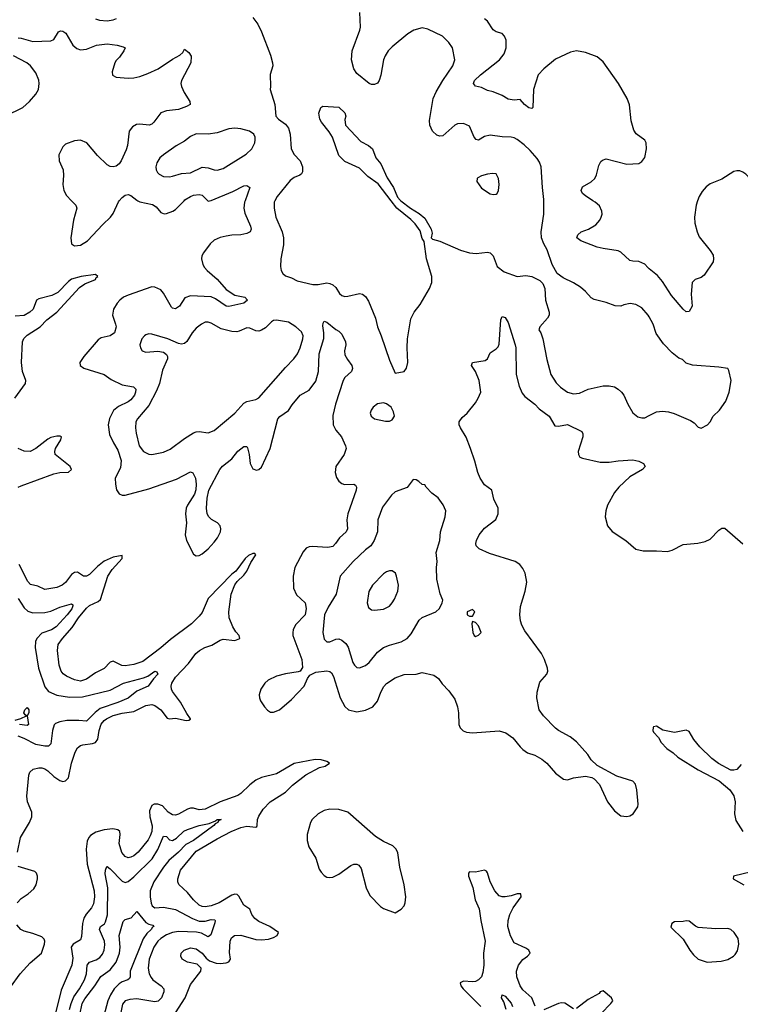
# Model space of a CAD drawing. Header units: inches. Extents: x 1771504 to 1971212, y 471788 to 643615.
# Tile 236 of 256: x 1795760 to 1800614, y 624586 to 631221. Entities that reach past the tile are written whole.
import ezdxf

# ---------------------------------------------------------------- set-up
doc = ezdxf.new("R2010")
doc.units = ezdxf.units.IN
doc.header["$MEASUREMENT"] = 0
for name, color, linetype in [('B7692', 7, 'Continuous'), ('B7693', 7, 'Continuous'), ('B8602', 7, 'Continuous'), ('B8603', 7, 'Continuous')]:
    doc.layers.add(name, color=color, linetype=linetype)

msp = doc.modelspace()

# ---------------------------------------------------------------- linework, layer by layer
at = {"layer": 'B7692', "color": 5}
for points, elevation in [([(1796109.1, 630000), (1796138, 629970), (1796144.9, 629950), (1796122.2, 629870), (1796105.2, 629750), (1796110.3, 629710.3), (1796130, 629697), (1796170, 629701.8), (1796216, 629730), (1796319.3, 629840.7), (1796373.1, 629890), (1796390, 629915.3), (1796426, 629994), (1796431, 630000)], 520), ([(1797278, 630000), (1797274.4, 629990), (1797269, 629950), (1797277.4, 629917.4), (1797314.6, 629830), (1797319.5, 629810), (1797313, 629790), (1797290, 629779.1), (1797250, 629770.9), (1797190, 629768.9), (1797150, 629762.3), (1797110, 629752.2), (1797070, 629734.4), (1797043.9, 629710), (1796999, 629650), (1796988, 629630), (1796983.9, 629610), (1796994.2, 629570), (1797006.2, 629550), (1797023.2, 629530), (1797091.1, 629471.1), (1797150, 629401.5), (1797210, 629364.6), (1797276, 629350), (1797295.5, 629330), (1797270, 629309.8), (1797170, 629287.4), (1797150, 629289.1), (1797079.4, 629339.4), (1797050, 629352.8), (1796910, 629360.6), (1796872.6, 629347.4), (1796837.4, 629290), (1796810, 629272.4), (1796790, 629276.3), (1796783.9, 629283.9), (1796730, 629376.9), (1796710, 629399.7), (1796670, 629418.9), (1796650, 629419.7), (1796490, 629365.2), (1796459, 629350), (1796434.2, 629330), (1796416.5, 629310), (1796393, 629270), (1796386.5, 629230), (1796406.8, 629170), (1796409.4, 629150), (1796398.4, 629110), (1796370, 629090.6), (1796310, 629076.5), (1796290, 629063.9), (1796192.2, 628950), (1796165.5, 628910), (1796167.3, 628890), (1796191.8, 628871.8), (1796328.9, 628828.9), (1796376.3, 628796.3), (1796450, 628760.1), (1796527.1, 628747.1), (1796543.2, 628730), (1796541.5, 628710), (1796533.1, 628690), (1796510, 628659.5), (1796490, 628644.9), (1796424.9, 628615.1), (1796392.3, 628587.7), (1796366, 628534), (1796355.5, 628490), (1796365.7, 628425.7), (1796391.1, 628370), (1796420.8, 628320.8), (1796443.4, 628250), (1796438.5, 628201.5), (1796402.8, 628130), (1796404.9, 628090), (1796412.9, 628052.9), (1796430, 628025.5), (1796450, 628017.6), (1796470, 628016.5), (1796630, 628059), (1796816, 628124), (1796910, 628173.1), (1796926.3, 628166.3), (1796944, 628130), (1796948.9, 628090), (1796947.4, 628052.6), (1796937.3, 628022.7), (1796890.4, 627950), (1796882.6, 627930), (1796878, 627890), (1796884.4, 627830), (1796874.6, 627750), (1796884.6, 627710), (1796930, 627618.8), (1796950, 627608.2), (1796970, 627610.4), (1796990, 627622), (1797030, 627654.6), (1797070, 627698.9), (1797092.8, 627730), (1797112, 627770), (1797114.8, 627790), (1797109.6, 627810), (1797092, 627830), (1797051.9, 627851.9), (1797034.7, 627870), (1797023.5, 627890), (1797017.7, 627930), (1797023.5, 627996.5), (1797034.7, 628050), (1797108.5, 628190), (1797127.2, 628212.8), (1797190, 628261.5), (1797230, 628312.8), (1797270, 628344.4), (1797290, 628344), (1797294.4, 628334.4), (1797306.2, 628290), (1797311.7, 628230), (1797330, 628193), (1797355.2, 628184.8), (1797370, 628188.5), (1797390, 628206), (1797447.3, 628330), (1797499.4, 628530), (1797512.5, 628547.5), (1797570, 628587.4), (1797594.5, 628625.5), (1797650.5, 628689.5), (1797710, 628723.6), (1797754.4, 628785.6), (1797773.1, 628850), (1797776.4, 628970), (1797807.7, 629072.3), (1797809.3, 629110), (1797801.7, 629158.3), (1797803.6, 629176.4), (1797810, 629188.2), (1797830, 629182.8), (1797890, 629132), (1797910, 629121.6), (1797930, 629100.5), (1797955.3, 629050), (1797956.1, 629030), (1797947.3, 628990), (1797950, 628962.8), (1797967.2, 628930), (1797996.9, 628890), (1798001.2, 628870), (1797994.2, 628850), (1797950.2, 628810), (1797938, 628790), (1797886.9, 628630), (1797870, 628553.2), (1797870.9, 628490), (1797890, 628455.5), (1797927, 628410), (1797955.3, 628350), (1797958.3, 628330), (1797944.7, 628290), (1797890.3, 628210), (1797884.9, 628170), (1797894.7, 628134.7), (1797910.7, 628110), (1797930, 628095.5), (1797948.8, 628088.8), (1798011.7, 628091.7), (1798023.1, 628083.1), (1798028.5, 628070), (1798025.5, 628050), (1797971, 627890), (1797964.8, 627850), (1797968.4, 627790), (1797960.2, 627770), (1797913.2, 627730), (1797888.2, 627690), (1797870, 627669.8), (1797836, 627664), (1797730, 627670.6), (1797710, 627668), (1797690, 627658.7), (1797670, 627634.7), (1797613.7, 627530), (1797601.8, 627470), (1797604.6, 627390), (1797624.4, 627344.4), (1797683.2, 627290), (1797690, 627252), (1797683.6, 627210), (1797618.1, 627141.9), (1797601.6, 627110), (1797599.2, 627090), (1797600.2, 627070), (1797661.2, 626910), (1797664.9, 626855.1), (1797648.7, 626831.3), (1797634.9, 626825.1), (1797550, 626812), (1797490, 626797.2), (1797433.4, 626770), (1797412.4, 626750), (1797384.4, 626710), (1797374, 626670), (1797374.4, 626650), (1797382.4, 626630), (1797408.5, 626590), (1797430, 626566.7), (1797450, 626555.3), (1797470, 626553.4), (1797510, 626570.3), (1797590, 626640.3), (1797676.2, 626730), (1797698.7, 626781.3), (1797715.4, 626804.6), (1797756, 626824), (1797830, 626832.4), (1797850, 626828.9), (1797860, 626820), (1797875, 626795), (1797917.8, 626650), (1797950, 626593.1), (1797974.9, 626570), (1798030, 626556.9), (1798090, 626567), (1798138.3, 626590), (1798170, 626628.4), (1798191.9, 626690), (1798212.2, 626727.8), (1798230, 626747.5), (1798290, 626786.5), (1798350, 626807), (1798429.7, 626810.3), (1798470, 626820.5), (1798550, 626804.4), (1798580.2, 626780.2), (1798605.1, 626745.1), (1798650, 626698.4), (1798690, 626642.4), (1798708.4, 626590), (1798716, 626550), (1798717.6, 626470), (1798727.8, 626447.8), (1798747.7, 626427.8), (1798770, 626419.5), (1798810, 626416), (1798990, 626427.9), (1799034.1, 626414.1), (1799081.2, 626381.2), (1799130, 626320.4), (1799150, 626302), (1799181.1, 626281.1), (1799230, 626263.8), (1799277.8, 626237.8), (1799311.4, 626211.4), (1799370, 626144), (1799423.4, 626103.4), (1799450, 626098.8), (1799490, 626110.7), (1799570, 626122.8), (1799614.8, 626114.8), (1799630, 626106), (1799665.8, 626065.8), (1799719.3, 625950), (1799765.5, 625890), (1799810, 625855.5), (1799849.5, 625850.5), (1799870, 625856.3), (1799893.2, 625870), (1799924.1, 625915.9), (1799926.6, 625933.4), (1799917.4, 626030), (1799907, 626070), (1799889, 626090), (1799782.6, 626122.6), (1799650, 626195.3), (1799610, 626234), (1799586, 626270), (1799510, 626355.1), (1799468.2, 626388.2), (1799390, 626431.8), (1799370, 626447.3), (1799288.9, 626528.9), (1799259.7, 626570), (1799244.2, 626650), (1799245.1, 626690), (1799264.1, 626755.9), (1799311.2, 626810), (1799317.7, 626830), (1799316, 626850), (1799296.1, 626910), (1799274.2, 626950), (1799162.5, 627102.5), (1799141.6, 627141.6), (1799133.1, 627170), (1799129.3, 627210), (1799133.4, 627266.6), (1799165.3, 627370), (1799175.1, 627430), (1799165.7, 627490), (1799150, 627522), (1799127.8, 627550), (1799097, 627570), (1798924.4, 627624.4), (1798854.6, 627654.6), (1798835.6, 627675.6), (1798832.8, 627690), (1798836.4, 627710), (1798855.8, 627750), (1798890, 627793.4), (1798966.8, 627853.2), (1798982, 627890), (1798983.6, 627930), (1798953, 627990), (1798940.5, 628050), (1798890, 628086.9), (1798862, 628130), (1798845.3, 628170), (1798825.7, 628245.7), (1798796.9, 628330), (1798766.7, 628406.7), (1798729.3, 628470), (1798721.2, 628490), (1798721.2, 628510), (1798740.1, 628539.9), (1798774, 628570), (1798830, 628638), (1798849.2, 628670), (1798865.2, 628710), (1798855.1, 628790), (1798830, 628849.2), (1798803.7, 628890), (1798809, 628910), (1798895.6, 628924.4), (1798910, 628936), (1798930, 628974.8), (1798970, 629002), (1798983.6, 629016.4), (1798990, 629034), (1799002, 629198), (1799010, 629221), (1799030, 629213.4), (1799050, 629181), (1799097.8, 629030), (1799101.6, 629010), (1799103.2, 628830), (1799123.9, 628750), (1799143.6, 628703.6), (1799162, 628682), (1799230, 628630.4), (1799259.2, 628599.2), (1799325.3, 628550), (1799364.4, 628484.4), (1799390, 628480.9), (1799450, 628493.1), (1799545.5, 628445.5), (1799554, 628430), (1799553.4, 628410), (1799520.7, 628310), (1799524, 628290), (1799533.7, 628273.7), (1799550, 628265.5), (1799670, 628238.7), (1799730, 628239.5), (1799790, 628248.4), (1799890, 628254.3), (1799930, 628244.9), (1799962.8, 628230), (1799973.4, 628210), (1799954, 628190), (1799870, 628140.4), (1799796, 628070), (1799765.8, 628034.2), (1799719.6, 627950), (1799707.4, 627910), (1799702.8, 627870), (1799719.6, 627810), (1799751, 627771), (1799842.4, 627710), (1799910, 627652.4), (1799960.3, 627640.3), (1800000, 627640.9)], 520), ([(1796556.6, 630000), (1796570, 629992.8), (1796655.6, 629975.6), (1796678.9, 629958.9), (1796710, 629920.3), (1796732.6, 629912.6), (1796750, 629914.2), (1796792.6, 629930), (1796810, 629941.6), (1796867.3, 630000)], 520), ([(1797028.4, 630000), (1797030, 629998.4), (1797039.7, 630000)], 520), ([(1797478.7, 630000), (1797473.4, 629990), (1797474, 629950), (1797485.4, 629890), (1797529.2, 629790), (1797538.2, 629750), (1797536.2, 629703.8), (1797518.3, 629610), (1797517, 629557), (1797522.4, 629530), (1797533, 629510), (1797550, 629494.9), (1797590, 629482), (1797630, 629460.3), (1797735.6, 629435.6), (1797770, 629436.1), (1797830, 629446.5), (1797850, 629443.6), (1797870, 629434.3), (1797890, 629417), (1797914.8, 629374.8), (1797930, 629361.1), (1797950, 629356), (1797970, 629357.8), (1798050, 629375.3), (1798070, 629370.4), (1798090, 629354.9), (1798110, 629324), (1798157.7, 629210), (1798170.2, 629150), (1798195.8, 629090), (1798250, 628926.8), (1798290, 628838), (1798349.1, 628850.9), (1798366.6, 628873.4), (1798374, 628910), (1798369.7, 629009.7), (1798372, 629070), (1798395.3, 629204.7), (1798416.2, 629250), (1798457.8, 629302.2), (1798520.5, 629410), (1798535.1, 629450), (1798536.3, 629490), (1798501, 629610), (1798485.1, 629725.1), (1798470, 629746.6), (1798457.4, 629797.4), (1798424.5, 629844.5), (1798394.8, 629874.8), (1798299.6, 629950), (1798261.4, 630000)], 540), ([(1798328.2, 630000), (1798392.7, 629950), (1798450, 629914.9), (1798490, 629882.4), (1798531.2, 629810), (1798537.6, 629782.4), (1798530.6, 629750), (1798541.2, 629741.2), (1798590, 629727.2), (1798730, 629667.6), (1798790, 629650.3), (1798834.1, 629645.9), (1798910, 629654.9), (1798928.9, 629648.9), (1798949, 629629), (1798976.9, 629556.9), (1799022.4, 629522.4), (1799110, 629489.2), (1799170, 629496.1), (1799210, 629490.3), (1799262.6, 629462.6), (1799283.2, 629443.2), (1799298.3, 629410), (1799302, 629330), (1799327, 629250), (1799325.3, 629230), (1799315.3, 629210), (1799264, 629150), (1799256, 629130), (1799270, 629111.3), (1799284.2, 629070), (1799311.4, 628930), (1799338.5, 628830), (1799373.5, 628773.5), (1799403.8, 628743.8), (1799450, 628711.6), (1799490, 628700.2), (1799530, 628705), (1799590, 628730.2), (1799690, 628752.4), (1799730, 628752.9), (1799765.8, 628745.8), (1799791.2, 628731.2), (1799814, 628710), (1799828.5, 628690), (1799855.8, 628630), (1799890, 628570.7), (1799923.4, 628543.4), (1799950, 628537.1), (1799970, 628538), (1800000, 628552.9)], 540), ([(1800000, 629217.2), (1799992.8, 629230), (1799950, 629279.5), (1799910, 629300.9), (1799871, 629309), (1799830, 629299), (1799810, 629289.2), (1799770, 629292.3), (1799710, 629314), (1799630, 629335.1), (1799610, 629346.6), (1799571.8, 629390), (1799538.3, 629418.3), (1799490, 629448.5), (1799421.2, 629481.2), (1799380.7, 629510), (1799346.3, 629570), (1799312.4, 629670), (1799289.8, 629709.8), (1799274.6, 629750), (1799271.8, 629790), (1799290.9, 629910), (1799291, 630000)], 540), ([(1800000, 629541.8), (1799990, 629549.7), (1799970, 629573.7), (1799930, 629592.2), (1799890, 629592.8), (1799870, 629598), (1799810, 629654), (1799790, 629663.5), (1799690, 629678.4), (1799650, 629688.8), (1799539, 629730), (1799512.3, 629750), (1799518.4, 629770), (1799542, 629790), (1799592.3, 629810), (1799641, 629839), (1799667.8, 629870), (1799676.3, 629890), (1799682.4, 629910), (1799681.6, 629930), (1799665.6, 629965.6), (1799637, 629990), (1799621.4, 630000)], 520), ([(1795727.5, 628670), (1795800.1, 628770), (1795802.3, 628790), (1795779.2, 628850), (1795772, 628910), (1795779.9, 629050), (1795787.8, 629072.2), (1795810, 629094.1), (1795898.4, 629150), (1795942.8, 629197.2), (1796010.1, 629249.9), (1796164.1, 629415.9), (1796199.8, 629440.2), (1796270.3, 629470), (1796275.8, 629484.2), (1796286, 629490), (1796270, 629502.8), (1796174, 629490), (1796110, 629471.2), (1796090, 629457.2), (1796017.1, 629382.9), (1795977.1, 629362.9), (1795890, 629340.7), (1795873.6, 629330), (1795850.9, 629270), (1795829.2, 629250), (1795790, 629228.4), (1795730, 629223)], 480), ([(1795749.1, 628070), (1795770, 628079.9), (1795990, 628160.8), (1796030, 628169.3), (1796088.4, 628171.6), (1796108.9, 628190), (1796101.3, 628210), (1796000.2, 628290), (1795996.3, 628310), (1796001.5, 628330), (1796038.5, 628390), (1796042, 628410), (1796034, 628414), (1796010, 628415), (1795970, 628405.5), (1795950, 628394.4), (1795870, 628330.2), (1795830, 628311.3), (1795790, 628312.4), (1795750, 628331.7)], 480), ([(1795744.7, 625610), (1795766.4, 625710), (1795827.6, 625810), (1795843.2, 625850), (1795841.1, 625881.1), (1795813.6, 625950), (1795808.2, 625988.2), (1795822.3, 626130), (1795828.7, 626150), (1795850.3, 626169.7), (1795890, 626179.8), (1795910, 626179.8), (1795930, 626173.3), (1795950, 626159.3), (1795990, 626121.8), (1796030, 626093.3), (1796050, 626086.9), (1796070, 626091.3), (1796089.2, 626110.8), (1796108.3, 626210), (1796134.7, 626285.3), (1796150, 626314.5), (1796170.2, 626329.8), (1796185.2, 626334.8), (1796250, 626342.8), (1796270, 626350.6), (1796287.3, 626372.7), (1796295.1, 626430), (1796310, 626472.8), (1796330, 626498.3), (1796345.2, 626510), (1796390, 626530.9), (1796450, 626547.5), (1796530, 626559.6), (1796610, 626599.5), (1796650, 626606.3), (1796670, 626599.1), (1796710, 626570.6), (1796753.2, 626513.2), (1796770, 626508.9), (1796810, 626514.1), (1796882.5, 626497.5), (1796900, 626500), (1796910, 626506.6), (1796911.6, 626510), (1796885.7, 626545.7), (1796842.7, 626622.7), (1796790, 626693.7), (1796782.5, 626710), (1796780.5, 626730), (1796785.7, 626750), (1796810.2, 626790), (1796897.4, 626882.6), (1796947.2, 626950), (1796971.1, 626970), (1797007.1, 626990), (1797054.8, 627005.2), (1797110, 627039.9), (1797130, 627045.4), (1797210, 627036.8), (1797243.1, 627050), (1797239, 627070), (1797215.1, 627095.1), (1797194.8, 627130), (1797171, 627190), (1797169.3, 627230), (1797183.7, 627350), (1797208.6, 627411.4), (1797224.9, 627435.1), (1797270, 627477.2), (1797290, 627504.8), (1797316.7, 627563.3), (1797350, 627614), (1797343.6, 627623.6), (1797330, 627623), (1797302.4, 627610), (1797279.2, 627590), (1797215.1, 627504.9), (1797190, 627484.8), (1797030, 627320.9), (1796990, 627226.7), (1796970, 627200.9), (1796916.8, 627150), (1796775.5, 627044.5), (1796710, 626987.8), (1796590, 626896.6), (1796530, 626874.7), (1796470, 626866.4), (1796448.5, 626868.5), (1796390, 626897.8), (1796370, 626890.2), (1796330, 626848), (1796270, 626818.8), (1796210, 626777.1), (1796170, 626762.2), (1796130, 626771), (1796076.5, 626796.5), (1796052.8, 626812.8), (1796039.7, 626830), (1796025.8, 626870), (1796015.8, 626970), (1796020.2, 627010), (1796048.2, 627050), (1796114.5, 627125.5), (1796156.8, 627190), (1796210, 627256), (1796230, 627273.7), (1796290, 627299.4), (1796305.5, 627314.5), (1796353, 627470), (1796383.5, 627516.5), (1796451.5, 627590), (1796450.8, 627610), (1796390, 627599), (1796330, 627571.9), (1796284.5, 627535.5), (1796230, 627482.7), (1796210, 627471), (1796190, 627470.2), (1796150, 627497.3), (1796130, 627496.5), (1796110, 627481.5), (1796070, 627428.9), (1796045.6, 627410), (1796010, 627393.4), (1795930, 627380.3), (1795882.2, 627402.2), (1795834.1, 627414.1), (1795814.2, 627434.2), (1795756.6, 627550)], 480), ([(1795750, 627319.2), (1795790, 627257.8), (1795815.5, 627235.5), (1795850, 627223.5), (1795930, 627226), (1795970, 627235.3), (1796030, 627260.7), (1796110, 627284.2), (1796117.8, 627277.8), (1796119.2, 627270), (1796110.6, 627250), (1796080.1, 627210), (1796007, 627130), (1795974.8, 627110), (1795910, 627086), (1795875.7, 627050), (1795867.2, 627030), (1795863.6, 626990), (1795887.7, 626850), (1795930, 626725.5), (1795953.4, 626693.4), (1796010, 626669.6), (1796095.7, 626655.7), (1796183.4, 626656.6), (1796370, 626703.2), (1796459.6, 626750), (1796594.5, 626785.5), (1796622.6, 626797.4), (1796670, 626831.3), (1796684.9, 626824.9), (1796690.4, 626810.4), (1796660.8, 626779.2), (1796625.5, 626730), (1796550, 626695.3), (1796490, 626648.8), (1796421, 626619), (1796301.7, 626578.3), (1796267.8, 626552.2), (1796210, 626492.7), (1796158.1, 626498.1), (1796077.1, 626497.1), (1796030.1, 626489.9), (1796001.6, 626478.4), (1795992.2, 626467.8), (1795981.8, 626430), (1795970, 626340.9), (1795954.8, 626325.2), (1795930, 626325), (1795870, 626336), (1795790, 626377.8), (1795750, 626391.4)], 460), ([(1795730, 626501), (1795769.1, 626510.9), (1795806, 626530), (1795796.4, 626536.4), (1795789, 626550), (1795795.3, 626570), (1795810, 626584.7), (1795821, 626570), (1795821, 626550), (1795811.3, 626530), (1795820.7, 626470), (1795810, 626465.1), (1795759, 626470)], 440), ([(1796770, 624464.7), (1796875.2, 624630), (1796910, 624719.6), (1796980.5, 624810), (1796982, 624830), (1796955.1, 624855.1), (1796890, 624870.4), (1796854, 624890), (1796846, 624910), (1796848.2, 624930), (1796867.7, 624950), (1796910, 624965.1), (1796950, 624959.7), (1796989.6, 624930), (1797015.7, 624895.7), (1797038.4, 624878.4), (1797083.6, 624863.6), (1797110, 624861), (1797150, 624865.4), (1797168.5, 624871.5), (1797179.2, 624890), (1797174.1, 624934.1), (1797178, 625010), (1797186.6, 625033.4), (1797208.2, 625050), (1797250, 625050.5), (1797350, 625021.6), (1797390, 625019.5), (1797435.5, 625024.5), (1797470, 625036), (1797494.9, 625050), (1797503.8, 625070), (1797446, 625110), (1797370, 625143.9), (1797343.7, 625163.7), (1797325, 625190), (1797310, 625226.7), (1797270, 625253.8), (1797235.3, 625315.3), (1797224.7, 625324.7), (1797210, 625328.3), (1797190, 625321.7), (1797103.1, 625270), (1797050, 625248.1), (1797010, 625241.3), (1796990, 625243.7), (1796970, 625252.6), (1796930, 625289.2), (1796890, 625339.6), (1796832.4, 625392.4), (1796824.9, 625410), (1796825.5, 625430), (1796842.9, 625490), (1796950, 625617.3), (1797090, 625700.8), (1797185.5, 625750), (1797250, 625776.2), (1797290, 625785.6), (1797350, 625779.8), (1797356.6, 625783.4), (1797360.7, 625790), (1797361.8, 625830), (1797370, 625854), (1797399.5, 625900.5), (1797446.7, 625950), (1797550, 626014.4), (1797598.1, 626061.9), (1797687.7, 626132.3), (1797779.4, 626180.6), (1797817.3, 626190), (1797847.3, 626210), (1797830, 626221.6), (1797790, 626232.3), (1797750, 626234.3), (1797610, 626209.4), (1797490, 626139.2), (1797390, 626114.2), (1797350, 626095.3), (1797310, 626065.4), (1797250, 626006), (1797230, 625993.7), (1797111.1, 625948.9), (1797010, 625901.1), (1796970, 625896.6), (1796930, 625907), (1796910, 625907.3), (1796890, 625901.3), (1796830, 625865.8), (1796810, 625860.2), (1796790, 625861.6), (1796760, 625880), (1796722.7, 625922.7), (1796690, 625933.2), (1796666.3, 625933.7), (1796650, 625924.2), (1796634.1, 625890), (1796637.2, 625850), (1796652.1, 625787.9), (1796650.4, 625750), (1796639.3, 625720.7), (1796625.2, 625694.8), (1796558.7, 625610), (1796530, 625586.2), (1796510, 625576.5), (1796490, 625572.8), (1796470, 625580.9), (1796447.7, 625607.7), (1796429.3, 625670), (1796437.1, 625730), (1796434.4, 625750), (1796421.5, 625761.5), (1796388.2, 625768.2), (1796330, 625762), (1796274.2, 625745.8), (1796236.3, 625723.7), (1796225.6, 625710), (1796215.5, 625684.5), (1796209.1, 625630), (1796215.9, 625530), (1796262.7, 625350), (1796264.6, 625310), (1796257, 625263), (1796244.3, 625235.7), (1796207.4, 625192.6), (1796193.5, 625166.5), (1796183.2, 625130), (1796177.1, 625042.9), (1796170, 625019.1), (1796119.5, 624990), (1796106.9, 624970), (1796117.4, 624897.4), (1796112.7, 624850), (1796039, 624681), (1795973.1, 624410)], 480), ([(1796096, 624550), (1796106.2, 624590), (1796124.5, 624635.5), (1796163.9, 624690), (1796197.1, 624750), (1796210.4, 624790), (1796213.9, 624850), (1796230, 624869.4), (1796275, 624885), (1796299.5, 624900.5), (1796317.5, 624922.5), (1796329.3, 624950.7), (1796334.1, 624985.9), (1796332.2, 625010), (1796298.1, 625090), (1796304.8, 625110), (1796331.1, 625128.9), (1796338.8, 625141.1), (1796351.8, 625188.2), (1796354.3, 625370), (1796335.8, 625464.2), (1796337.8, 625490), (1796346.6, 625513.4), (1796350, 625515.3), (1796370, 625498.8), (1796450, 625416.1), (1796470, 625406.3), (1796490, 625412.1), (1796530, 625445.5), (1796653.3, 625566.7), (1796690.8, 625629.2), (1796730, 625719.6), (1796750, 625716.2), (1796770, 625695), (1796790, 625690.1), (1796815.4, 625704.6), (1796866.8, 625753.2), (1796890, 625764.2), (1796970, 625790.6), (1797036.1, 625803.9), (1797078.4, 625821.6), (1797090, 625831.6), (1797118, 625830), (1797098.8, 625821.2), (1797095.8, 625810), (1797077.3, 625802.7), (1797067, 625790), (1796931.4, 625690), (1796878.5, 625661.5), (1796830, 625611.5), (1796764.6, 625555.4), (1796729.5, 625510.5), (1796663, 625410), (1796638.2, 625350), (1796638.4, 625310), (1796646, 625266), (1796651.7, 625250), (1796670, 625236.5), (1796730, 625239.8), (1796810, 625224.4), (1796923.7, 625163.7), (1796970, 625145), (1797010, 625144.8), (1797050, 625157.1), (1797074.4, 625154.4), (1797077.4, 625150), (1797073.9, 625133.9), (1797047.1, 625052.9), (1797030, 625040.9), (1796983.9, 625063.9), (1796951.7, 625071.7), (1796830, 625076.3), (1796790, 625069.9), (1796750, 625053), (1796711, 625030), (1796690, 625011.2), (1796663.9, 624970), (1796631.5, 624890), (1796625.1, 624830), (1796632.7, 624790), (1796645.2, 624765.2), (1796657.6, 624750), (1796712.9, 624710), (1796732, 624690), (1796731.6, 624670), (1796714.4, 624630), (1796693.5, 624606.5), (1796670, 624601.2), (1796550, 624621.8), (1796501.8, 624618.2), (1796471.9, 624608.1), (1796453.7, 624586.3), (1796442.2, 624530)], 460), ([(1795742.5, 625270), (1795770, 625299.2), (1795817.8, 625330), (1795855.7, 625364.3), (1795871, 625390), (1795880.2, 625430), (1795880.6, 625450), (1795874.2, 625470), (1795861.4, 625481.4), (1795750, 625514.6)], 480), ([(1799233.2, 624573.2), (1799208.8, 624628.8), (1799150, 624682), (1799130.2, 624710), (1799108.3, 624771.7), (1799107.5, 624810), (1799120.7, 624850), (1799150, 624888.5), (1799181.3, 624910), (1799198.4, 624930), (1799188.7, 624950), (1799170, 624963.2), (1799090, 624999.5), (1799066.7, 625046.7), (1799048.4, 625110), (1799049.3, 625150), (1799061.1, 625190), (1799084.3, 625235.7), (1799138.7, 625310), (1799134.8, 625330), (1799110, 625330.2), (1799070, 625316.3), (1799030, 625309.2), (1799010, 625310.2), (1798990, 625317.4), (1798960.2, 625350), (1798928.9, 625410), (1798910, 625471.3), (1798903.4, 625483.4), (1798890.3, 625490.3), (1798830, 625477), (1798790, 625478.8), (1798782.7, 625470), (1798783.6, 625450), (1798812.5, 625372.5), (1798827.4, 625290), (1798855.7, 625230), (1798865.7, 625150), (1798894.5, 625010), (1798884.3, 624930), (1798885.4, 624850), (1798880.6, 624799.4), (1798869.8, 624770), (1798851.1, 624750), (1798830, 624739.3), (1798810, 624736), (1798750, 624742), (1798727.3, 624730), (1798730.8, 624710), (1798746.1, 624690), (1798865.3, 624570)], 480), ([(1796164.8, 624515.2), (1796182, 624590), (1796198.4, 624621.6), (1796266.3, 624710), (1796306, 624774), (1796370, 624817.7), (1796409.5, 624870), (1796431.6, 624930), (1796436.5, 624970), (1796431.4, 625050), (1796456.4, 625143.6), (1796470, 625157), (1796511.6, 625168.4), (1796550, 625210.3), (1796610, 625136), (1796630, 625124.5), (1796657.7, 625117.8), (1796663.8, 625110), (1796654.6, 625105.4), (1796645.6, 625090), (1796617.5, 625062.5), (1796592.9, 625027.1), (1796505.4, 624810), (1796505.2, 624770), (1796499.8, 624760.2), (1796489.4, 624750.6), (1796450, 624736.7), (1796430, 624723.2), (1796396.9, 624690), (1796371.7, 624650), (1796353.5, 624610), (1796312.1, 624450)], 440), ([(1795698.5, 624701.5), (1795764.1, 624790), (1795830, 624866.1), (1795906.4, 624930), (1795926.8, 624990), (1795930.2, 625010), (1795925.4, 625025.4), (1795910, 625040.2), (1795850, 625063.7), (1795790, 625077.4), (1795767.7, 625090), (1795741.3, 625121.3)], 480), ([(1799035.9, 624550), (1799021.8, 624601.8), (1799004.7, 624630), (1799010, 624650.5), (1799030, 624640.4), (1799070, 624592.9), (1799078.5, 624570)], 460), ([(1799676.9, 624523.1), (1799742.4, 624590), (1799754.4, 624610), (1799747.3, 624630), (1799690, 624677.1), (1799670, 624670.4), (1799662.5, 624657.5), (1799590, 624617.6), (1799510, 624556.9)], 480), ([(1799490, 624554.6), (1799432.3, 624592.3), (1799410, 624595.5), (1799390, 624591.3), (1799290, 624548.3)], 480)]:
    msp.add_lwpolyline(points, dxfattribs=dict(at, elevation=elevation))
for points, elevation in [([(1797490, 629195.6), (1797470, 629194), (1797455.4, 629184.6), (1797415.8, 629144.2), (1797390, 629128), (1797370, 629122.4), (1797350, 629124.7), (1797310, 629141.3), (1797290, 629144.7), (1797239.3, 629120.7), (1797222.4, 629117.6), (1797190, 629119.8), (1797116.5, 629136.5), (1797050, 629174.7), (1797030, 629183), (1797010, 629182), (1796983.8, 629170), (1796950, 629143), (1796921.5, 629110), (1796887, 629053), (1796870, 629039.7), (1796850, 629035.1), (1796830, 629038.9), (1796759, 629070), (1796650, 629101.6), (1796630, 629104.5), (1796610, 629098), (1796600.7, 629090), (1796583.8, 629070), (1796570.6, 629030), (1796573.4, 629010), (1796586, 628990), (1796610, 628980.5), (1796690, 628986), (1796730, 628979.5), (1796750, 628964), (1796756.5, 628950), (1796755.6, 628935.6), (1796721.3, 628858.7), (1796702.5, 628770), (1796681.3, 628718.7), (1796630, 628619.7), (1796552.9, 628530), (1796543.6, 628510), (1796540.2, 628470), (1796545.8, 628434.2), (1796564.6, 628350), (1796593.7, 628310), (1796630, 628292.3), (1796650, 628290.2), (1796730, 628305.8), (1796773.1, 628326.9), (1796870, 628399), (1796930, 628436.5), (1796950, 628443.6), (1796970, 628444.6), (1797030, 628437.6), (1797070, 628452.2), (1797210, 628569.1), (1797270, 628637.3), (1797290, 628646.9), (1797350, 628660.9), (1797370, 628673.4), (1797550, 628877.4), (1797605.7, 628934.3), (1797631.3, 628968.7), (1797649.8, 629010), (1797667.7, 629070), (1797669.7, 629090), (1797657.9, 629117.9), (1797619.7, 629150), (1797570, 629182.2)], 540), ([(1798210, 628638), (1798170, 628632), (1798140.7, 628610), (1798128, 628590), (1798120.5, 628570), (1798122.8, 628562.8), (1798127.7, 628550), (1798150, 628530.6), (1798225.2, 628514.8), (1798250, 628516), (1798270, 628524.7), (1798284, 628550), (1798278.6, 628578.6), (1798261.2, 628610), (1798230, 628632.7)], 540), ([(1798410, 628121.2), (1798370, 628067.3), (1798290, 628039.5), (1798264.4, 628015.6), (1798203.8, 627936.2), (1798172.6, 627850), (1798170.2, 627770), (1798147.6, 627710), (1798124.7, 627675.3), (1798090, 627648.8), (1798005.5, 627570), (1797918.7, 627470), (1797891.3, 627350), (1797837.6, 627262.4), (1797814.4, 627210), (1797802.7, 627090), (1797810, 627046.7), (1797830, 627029.2), (1797850, 627029.2), (1797890, 627046.9), (1797908.9, 627048.9), (1797930, 627039), (1797955.9, 627015.9), (1797971.7, 626991.7), (1798003.8, 626890), (1798014.9, 626870), (1798030, 626856), (1798050, 626852.9), (1798090, 626868.9), (1798114, 626890), (1798170, 626958.3), (1798210, 626989.2), (1798250, 627006), (1798330.7, 627029.3), (1798369.8, 627050.2), (1798396.9, 627083.1), (1798450, 627173.7), (1798470, 627191.7), (1798562.7, 627230), (1798587.7, 627252.3), (1798606.6, 627290), (1798609.3, 627310), (1798591.5, 627351.5), (1798569.7, 627450), (1798568.2, 627528.2), (1798573, 627570), (1798566.3, 627630), (1798589.6, 627710), (1798594.5, 627770), (1798627, 627870), (1798629.5, 627910), (1798611.5, 627951.5), (1798578.4, 627998.4), (1798535.3, 628030), (1798498, 628070), (1798490, 628086), (1798470, 628088), (1798449.3, 628109.3), (1798430, 628119)], 540), ([(1798250, 627507.6), (1798230, 627500.5), (1798210, 627486), (1798136.5, 627410), (1798112.7, 627367.3), (1798101.3, 627290), (1798110, 627258.8), (1798130, 627244.4), (1798150, 627241.3), (1798210, 627248.9), (1798250, 627269), (1798269.7, 627290), (1798285.4, 627314.6), (1798307.7, 627370), (1798311.1, 627410), (1798298.9, 627470), (1798290.9, 627490.9), (1798270, 627507.3)], 560), ([(1798810, 627246), (1798774, 627230), (1798774, 627210), (1798790, 627202), (1798810, 627202), (1798826, 627230)], 540), ([(1798810, 627166), (1798804.7, 627150), (1798812, 627090), (1798822, 627070), (1798830, 627064.7), (1798850, 627072), (1798868, 627090), (1798850, 627135.3), (1798830, 627158)], 540), ([(1797850, 625900.7), (1797810, 625890.7), (1797771.5, 625868.5), (1797730.3, 625830), (1797719.1, 625810), (1797696.8, 625730), (1797697.1, 625690), (1797707.5, 625647.5), (1797754.7, 625570), (1797777.2, 625497.2), (1797790, 625474.9), (1797810, 625454), (1797830, 625442.6), (1797850, 625439.5), (1797870, 625442.6), (1797910, 625462.6), (1797990, 625520.8), (1798010, 625528.9), (1798030, 625530.3), (1798044.2, 625524.2), (1798061.2, 625501.2), (1798094.3, 625370), (1798118.7, 625318.7), (1798190, 625245.5), (1798210, 625230.4), (1798290, 625201), (1798330, 625226), (1798349.2, 625250), (1798357, 625270), (1798361.6, 625310), (1798349.6, 625390), (1798319.7, 625510), (1798306.3, 625606.3), (1798296.2, 625630), (1798273.3, 625653.3), (1798210, 625683.1), (1798156.1, 625716.1), (1797970, 625879.8), (1797910, 625897.8)], 520)]:
    msp.add_lwpolyline(points, close=True, dxfattribs=dict(at, elevation=elevation))
at = {"layer": 'B7693', "color": 5}
for points, elevation in [([(1799291, 630000), (1799291.1, 630010), (1799280.7, 630090), (1799273.1, 630230), (1799261.1, 630261.1), (1799245.2, 630285.2), (1799198.7, 630338.7), (1799157.5, 630377.5), (1799110, 630414.2), (1799090, 630425.3), (1799070, 630429.8), (1799010, 630431.6), (1798930, 630443.2), (1798890, 630434.2), (1798850, 630409.7), (1798834, 630414), (1798820.4, 630430), (1798790, 630502.7), (1798750, 630520.7), (1798710, 630519.6), (1798690, 630509.6), (1798610, 630437.6), (1798590, 630435.1), (1798570, 630442.4), (1798541, 630470), (1798523.1, 630510), (1798519.6, 630540.4), (1798545.7, 630690), (1798565, 630735), (1798609.3, 630810.7), (1798676.8, 630910), (1798691.1, 630950), (1798674.3, 631030), (1798650, 631067.3), (1798607, 631110), (1798510, 631157.6), (1798470, 631165.3), (1798414.9, 631150), (1798375.6, 631124.4), (1798270, 631037.6), (1798243.2, 631010), (1798222.1, 630977.9), (1798211.2, 630950), (1798193.8, 630846.2), (1798182.4, 630810), (1798170, 630792.3), (1798150, 630782.9), (1798130, 630783.6), (1798114, 630790), (1798030, 630858.4), (1798009.8, 630890), (1797995.6, 630950), (1798000.4, 631010), (1798052.3, 631150), (1798056, 631170), (1798052.1, 631270)], 540), ([(1796270, 631225.8), (1796298.4, 631218.4), (1796350, 631213.8), (1796390, 631220.2), (1796411.3, 631228.7)], 540), ([(1797330, 631236.3), (1797364.9, 631190), (1797390, 631138.8), (1797450, 630981), (1797464, 630930), (1797466, 630910), (1797447.9, 630852.1), (1797450.7, 630770), (1797447.3, 630750), (1797478.8, 630650), (1797484.9, 630570), (1797502.8, 630550), (1797550, 630516.3), (1797570.3, 630490.3), (1797582.6, 630450), (1797587.9, 630350), (1797610, 630312.2), (1797648.8, 630270), (1797666, 630230), (1797664.4, 630195.6), (1797657.6, 630182.4), (1797647.8, 630172.2), (1797610, 630156.4), (1797582.6, 630137.4), (1797494.7, 630030), (1797478.7, 630000)], 540), ([(1799621.4, 630000), (1799570, 630033), (1799551.5, 630050), (1799542.6, 630070), (1799550, 630094.4), (1799610, 630128.8), (1799633, 630150), (1799645.6, 630174.4), (1799660.8, 630239.2), (1799675.1, 630264.9), (1799685.7, 630274.3), (1799710, 630283.7), (1799850, 630248), (1799929.4, 630250.6), (1799950, 630264), (1799970, 630291.3), (1799982.9, 630350), (1799979.5, 630390), (1799970, 630409), (1799911.4, 630451.4), (1799895.8, 630475.8), (1799878.9, 630538.9), (1799867.9, 630647.9), (1799852.6, 630690), (1799793.7, 630790), (1799690, 630936.9), (1799649.8, 630969.8), (1799570, 630999.7), (1799510, 631009.7), (1799470, 631002.4), (1799370, 630953.7), (1799290.4, 630890), (1799251.7, 630848.3), (1799220.7, 630750), (1799217.3, 630630), (1799210, 630621.2), (1799190, 630627), (1799159.3, 630650), (1799130, 630682), (1799090, 630678), (1799050, 630685.1), (1799009.6, 630709.6), (1798950, 630734.5), (1798910, 630743.6), (1798870, 630764.7), (1798830, 630772.3), (1798816.2, 630790), (1798823, 630810), (1798863.5, 630850), (1798991.2, 630950), (1799023.6, 630990), (1799037, 631030), (1799036.6, 631083.4), (1799025.1, 631110), (1799010, 631127), (1798970, 631138.7), (1798950, 631153), (1798910, 631209.7), (1798890, 631226.2)], 520), ([(1795750, 631099), (1795770, 631096.1), (1795850, 631073), (1795970, 631077.4), (1795990, 631087.2), (1796022, 631138), (1796034.5, 631145.5), (1796050, 631143.7), (1796070.2, 631130.2), (1796118.9, 631050), (1796145.5, 631025.5), (1796170, 631016.9), (1796210, 631022.2), (1796277.2, 631050), (1796350, 631057.3), (1796416, 631050), (1796457.5, 631037.5), (1796470.4, 631030), (1796462.4, 631010), (1796432.6, 630967.4), (1796410, 630946), (1796401.3, 630930), (1796383.8, 630870), (1796385.9, 630845.9), (1796410, 630832.7), (1796490, 630825.8), (1796530, 630828.2), (1796570, 630837.3), (1796622.8, 630857.2), (1796693.3, 630890), (1796790, 630954), (1796839, 630981), (1796860.2, 630999.8), (1796870, 631022), (1796898.8, 630998.8), (1796914.8, 630974.8), (1796913.4, 630930), (1796849.1, 630810), (1796845.5, 630790), (1796849.2, 630770), (1796867.1, 630730), (1796906.7, 630670), (1796907.7, 630650), (1796884.2, 630635.8), (1796830, 630614.7), (1796750, 630607.2), (1796710, 630592.8), (1796664.9, 630530), (1796650, 630516.8), (1796633.4, 630510), (1796570, 630516.9), (1796546.7, 630513.3), (1796520.9, 630499.1), (1796498, 630470), (1796486.6, 630373.4), (1796477.2, 630342.8), (1796444, 630270), (1796430, 630249.7), (1796410, 630232.8), (1796390, 630228.3), (1796370, 630231), (1796350, 630242.4), (1796284.4, 630304.4), (1796211.6, 630390), (1796170, 630409.1), (1796130, 630405), (1796070, 630382.7), (1796050, 630363.5), (1796023.2, 630310), (1796026.4, 630270), (1796052.8, 630210), (1796055.4, 630170), (1796051.3, 630110), (1796058.6, 630070), (1796075.2, 630035.2), (1796109.1, 630000)], 520), ([(1795668, 630572), (1795780.5, 630630), (1795826.9, 630670), (1795870, 630718.7), (1795887.7, 630750), (1795892.2, 630790), (1795890, 630813.2), (1795870, 630863.6), (1795833.7, 630910), (1795807.6, 630930), (1795718.1, 630978.1)], 520), ([(1798261.4, 630000), (1798174.1, 630114.1), (1798104.9, 630164.9), (1798050, 630219.3), (1797950, 630264.5), (1797910, 630306), (1797866.6, 630430), (1797845.4, 630465.4), (1797792.7, 630530), (1797782.7, 630550), (1797775.3, 630590), (1797788, 630630), (1797803.1, 630636.9), (1797910, 630631), (1797950, 630592), (1797956, 630570), (1797950.9, 630549.1), (1797954.8, 630510), (1798058.8, 630398.8), (1798110, 630372.2), (1798137.6, 630350), (1798158, 630290), (1798192.4, 630250), (1798235.1, 630155.1), (1798278.4, 630090), (1798305.5, 630025.5), (1798323.6, 630003.6), (1798328.2, 630000)], 540), ([(1797039.7, 630000), (1797050, 630001.7), (1797196.3, 630063.7), (1797270, 630101.3), (1797290, 630103.7), (1797310.3, 630090.3), (1797278, 630000)], 520), ([(1796431, 630000), (1796450, 630022.9), (1796470, 630037.5), (1796490, 630042), (1796510, 630036.2), (1796550, 630003.5), (1796556.6, 630000)], 520), ([(1796867.3, 630000), (1796873.6, 630006.4), (1796909.9, 630030.1), (1796930, 630037.2), (1796970, 630042.3), (1796990, 630037.3), (1797028.4, 630000)], 520)]:
    msp.add_lwpolyline(points, dxfattribs=dict(at, elevation=elevation))
for points, elevation in [([(1797210, 630489.8), (1797170, 630485.3), (1797090, 630457.6), (1797030, 630449.8), (1796950, 630450.9), (1796910, 630433.7), (1796870, 630402.6), (1796813.4, 630370), (1796728, 630310), (1796703.8, 630290), (1796683.6, 630256.4), (1796676.4, 630230), (1796679.3, 630210), (1796688, 630190), (1796699, 630179), (1796730, 630163.1), (1796770, 630161.3), (1796790, 630165.3), (1796850, 630184), (1796910, 630189.1), (1796990, 630226.9), (1797030, 630222.8), (1797070, 630208.1), (1797090, 630207.1), (1797130, 630218.5), (1797285.6, 630314.4), (1797323.6, 630350), (1797343, 630390), (1797346, 630410), (1797345.6, 630430), (1797337, 630450), (1797309, 630470), (1797250, 630485.1)], 540), ([(1798945.2, 630185.2), (1798910, 630179.5), (1798870, 630169.3), (1798844.9, 630155.1), (1798840.7, 630150), (1798839.3, 630130), (1798870, 630086), (1798930, 630048.2), (1798950, 630043), (1798970, 630044), (1798977.2, 630050), (1798985.2, 630070), (1798989.2, 630110), (1798985.2, 630150), (1798970, 630182)], 560)]:
    msp.add_lwpolyline(points, close=True, dxfattribs=dict(at, elevation=elevation))
at = {"layer": 'B8602', "color": 5}
for points, elevation in [([(1800326.5, 630000), (1800316.5, 629970), (1800305.6, 629890), (1800308.2, 629850), (1800322.4, 629790), (1800337.2, 629757.2), (1800410, 629665.5), (1800430, 629633.4), (1800434.3, 629610), (1800432, 629590), (1800370, 629499.3), (1800350, 629482.7), (1800310, 629469), (1800290.6, 629449.4), (1800283.1, 629370), (1800288.4, 629290), (1800270, 629253.2), (1800250, 629252.3), (1800230, 629269.6), (1800150, 629363), (1800090, 629455.6), (1800056.8, 629496.8), (1800000, 629541.8)], 520), ([(1800000, 628552.9), (1800050, 628577.6), (1800090, 628583.1), (1800130, 628578.5), (1800167.2, 628567.2), (1800279.2, 628519.2), (1800303.4, 628503.4), (1800330, 628474.8), (1800350, 628467.7), (1800392, 628490), (1800410, 628510.7), (1800430.7, 628549.3), (1800474, 628590), (1800516.3, 628650), (1800538, 628710), (1800551.8, 628790), (1800537.2, 628857.2), (1800529.2, 628869.2), (1800470, 628879.6), (1800292, 628892), (1800250, 628905.2), (1800225.2, 628930), (1800200.6, 628940.6), (1800154.7, 628974.7), (1800097.4, 629037.4), (1800046.6, 629106.6), (1800026.6, 629170), (1800000, 629217.2)], 540), ([(1800000, 627640.9), (1800050, 627641.7), (1800122.9, 627637.1), (1800154.4, 627645.6), (1800230, 627683.1), (1800327.7, 627692.3), (1800376.6, 627703.4), (1800410, 627719.1), (1800470, 627780.7), (1800490, 627794), (1800510, 627793.4), (1800630, 627687.7)], 520), ([(1800619.4, 626200.6), (1800590, 626168.6), (1800570, 626163.2), (1800550, 626164.4), (1800467.8, 626207.8), (1800422.2, 626242.2), (1800340.8, 626320.8), (1800301.3, 626370), (1800270, 626423), (1800250, 626433), (1800170, 626418), (1800092.7, 626432.7), (1800050, 626460.7), (1800030, 626454.8), (1800027, 626450), (1800024.2, 626430), (1800030, 626419.3), (1800062.4, 626382.4), (1800081.5, 626350), (1800119.7, 626310), (1800160.5, 626280.5), (1800193, 626250), (1800330, 626165.5), (1800471, 626091), (1800542.4, 626030), (1800569.2, 625990), (1800578.1, 625950), (1800573.6, 625870), (1800583.7, 625823.7), (1800631.6, 625750)], 480), ([(1800690, 625478.2), (1800567, 625450), (1800566, 625430), (1800636.9, 625390)], 480)]:
    msp.add_lwpolyline(points, dxfattribs=dict(at, elevation=elevation))
at = {"layer": 'B8602', "color": 5, "elevation": 520}
msp.add_lwpolyline([(1800250, 625149), (1800230, 625144), (1800170, 625142), (1800152, 625130), (1800146.4, 625106.4), (1800230, 625024), (1800273.1, 624950), (1800298, 624918), (1800328.9, 624888.9), (1800390, 624870.3), (1800483.7, 624876.3), (1800530, 624887.3), (1800568.7, 624910), (1800578.9, 624921.1), (1800593.8, 624946.2), (1800603.7, 624990), (1800599.5, 625030), (1800571.5, 625070), (1800550, 625089.6), (1800530, 625095.4), (1800450, 625094.7), (1800330, 625103), (1800311.1, 625111.1), (1800270, 625145.2)], close=True, dxfattribs=at)
at = {"layer": 'B8603', "color": 5, "elevation": 520}
msp.add_lwpolyline([(1800842.2, 630000), (1800830, 630005), (1800746.6, 630086.6), (1800710, 630115.8), (1800650, 630179.7), (1800630, 630194.2), (1800610, 630201.5), (1800590, 630202.2), (1800570, 630196.9), (1800490, 630145.1), (1800410, 630114), (1800384.8, 630095.2), (1800356.7, 630063.3), (1800336.5, 630030), (1800326.5, 630000)], dxfattribs=at)

doc.saveas('drawing.dxf')
